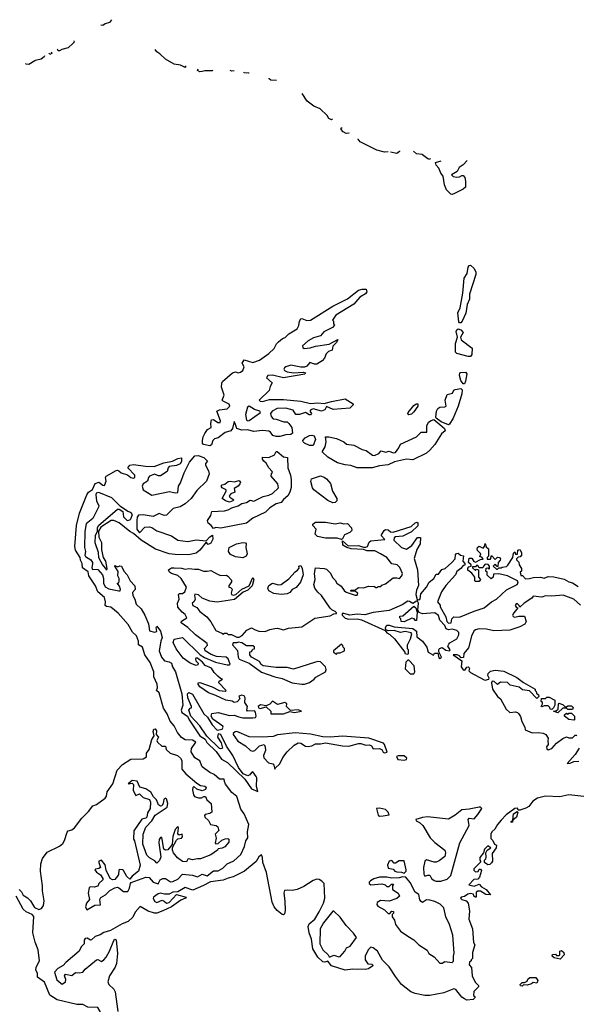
# Model space of a CAD drawing. Extents: x 2219101 to 2444320, y 201258 to 358766.
# Tile 218 of 256: x 2320590 to 2325115, y 347843 to 355847. Entities that reach past the tile are written whole.
import ezdxf

# ---------------------------------------------------------------- set-up
doc = ezdxf.new("R2010")
doc.units = 0

msp = doc.modelspace()

# ---------------------------------------------------------------- linework, layer by layer
at = {"layer": '0CON10XD'}
for points in [[(2321336.4, 355847), (2321321.2, 355825), (2321285, 355814.6), (2321265, 355798.9), (2321249.3, 355803.3)], [(2321029.6, 355674.4), (2321032.2, 355665), (2321026.2, 355655), (2320985, 355617.3), (2320934, 355606), (2320915, 355594.6), (2320903.8, 355595), (2320898.8, 355605), (2320901.1, 355609.7)], [(2320792.8, 355554.3), (2320790, 355545), (2320765.7, 355525), (2320719.5, 355515.5), (2320715.6, 355514), (2320712.2, 355512.8), (2320665, 355483.5), (2320643.3, 355485), (2320637.4, 355490.5)], [(2320846.3, 355582), (2320853.3, 355575), (2320835, 355564.5), (2320829.6, 355573.6)], [(2321935.1, 355472.4), (2321940, 355465), (2321935, 355457.5), (2321896.7, 355476.7), (2321845.8, 355485), (2321776.7, 355525), (2321730, 355570), (2321705, 355584.4), (2321692.8, 355605.7)], [(2322161.5, 355437.7), (2322155, 355431.8), (2322095, 355430.8), (2322075, 355424.7), (2322055, 355422.4), (2322034.6, 355435), (2322040.4, 355448.6)], [(2322334.9, 355430.2), (2322315, 355427.9), (2322301.3, 355432.6)], [(2322454.9, 355411.8), (2322451.4, 355412.6), (2322416, 355415), (2322412.4, 355419.2)], [(2322676.9, 355352.4), (2322631.2, 355355), (2322617.5, 355365), (2322617.8, 355371.6)], [(2323133.1, 355038), (2323125, 355031.9), (2323103.3, 355045), (2323088.7, 355068.7), (2323032.8, 355122.7), (2322981.4, 355145), (2322928.1, 355185), (2322886.4, 355246.6)], [(2323265.3, 354927), (2323265, 354923.8), (2323245, 354923.1), (2323220, 354935), (2323204.6, 354955), (2323202.3, 354967.7), (2323213, 354967.5)], [(2323585.5, 354772.3), (2323555, 354770.8), (2323492.9, 354785), (2323357.8, 354855), (2323342.5, 354875), (2323342.7, 354877.1)], [(2323678.8, 354782.2), (2323677.5, 354775), (2323655, 354760), (2323605.8, 354770.5)], [(2323927.5, 354718.2), (2323925, 354711.4), (2323908, 354715), (2323864.8, 354749.6), (2323863.6, 354750.2), (2323861.4, 354750.4), (2323815, 354755.6), (2323792.5, 354778.6)], [(2324227.3, 354702.5), (2324195, 354667.3), (2324163.9, 354646.1), (2324145.8, 354614.2), (2324100, 354585), (2324115, 354572.5), (2324145, 354566.2), (2324165, 354568.8), (2324185, 354581.2), (2324195, 354579.2), (2324207.8, 354565), (2324214.6, 354534.6), (2324214.4, 354485), (2324195, 354468.9), (2324125, 354433.5), (2324105, 354425.6), (2324095, 354428.1), (2324061.1, 354465), (2324042.8, 354505), (2324032.2, 354575), (2324015, 354598.1), (2323998.8, 354638.8), (2323976.9, 354665), (2323971.2, 354685), (2324017.8, 354700.7)], [(2324165, 353382.5), (2324160.8, 353390.8), (2324153.2, 353465), (2324171.5, 353505), (2324193.6, 353625), (2324204, 353745), (2324227.4, 353782.6), (2324235, 353836.2), (2324245, 353850), (2324255, 353851.2), (2324285, 353823.3), (2324297.5, 353795), (2324299.2, 353775), (2324246, 353615), (2324247.5, 353575), (2324227.3, 353532.7), (2324218.3, 353461.7), (2324188, 353395), (2324175, 353383.3), (2324165, 353382.5)], [(2322135, 352384), (2322085, 352393.3), (2322077.5, 352405), (2322077.1, 352425), (2322082, 352455), (2322095, 352483.1), (2322116.7, 352515), (2322147, 352533), (2322144.3, 352565), (2322150, 352595), (2322165, 352597.5), (2322202.3, 352572.3), (2322218.8, 352571.2), (2322223.3, 352586.7), (2322192.9, 352665), (2322214.7, 352675.3), (2322277.3, 352682.7), (2322298, 352705), (2322292.5, 352722.5), (2322243.3, 352745), (2322236, 352755), (2322251.2, 352795), (2322230.9, 352860.9), (2322233.4, 352893.4), (2322240, 352905), (2322320, 352975), (2322345, 352983.8), (2322365, 352977.5), (2322385, 352981.2), (2322403.3, 352995), (2322416.2, 353025), (2322397.5, 353055), (2322415, 353082.5), (2322485, 353060), (2322539.5, 353080.5), (2322616.2, 353133.8), (2322658, 353175), (2322677.7, 353212.3), (2322693, 353227), (2322727.5, 353255), (2322747.3, 353262.7), (2322777.7, 353292.3), (2322845.4, 353334.6), (2322859.6, 353360.4), (2322865.6, 353395), (2322875, 353414.2), (2322885, 353416.9), (2322925, 353400.6), (2322955, 353405.6), (2323135, 353519.4), (2323255, 353577.5), (2323345, 353648.6), (2323375, 353657.1), (2323406.2, 353656.2), (2323413.3, 353635), (2323401.7, 353618.3), (2323355, 353590), (2323307.5, 353535), (2323160, 353445), (2323132.5, 353405), (2323140, 353395), (2323140, 353375), (2323150, 353365), (2323132.5, 353345), (2323061.7, 353308.3), (2323035, 353277.5), (2322979.7, 353260.3), (2322934.3, 353235.7), (2322890, 353195), (2322891.2, 353181.2), (2322903.9, 353173.9), (2322950.3, 353179.7), (2322995, 353192.9), (2323105, 353210), (2323177, 353247), (2323165, 353223.3), (2323136.4, 353193.6), (2323129.3, 353160.7), (2323101.7, 353148.3), (2323080.5, 353129.5), (2323067.5, 353095), (2323050, 353075), (2323005, 353047.5), (2322987.3, 353047.3), (2322949.3, 353060.7), (2322925, 353031.2), (2322905, 353022), (2322875, 353022), (2322795, 353039.2), (2322755, 353026), (2322744.1, 353015.9), (2322737.5, 353005), (2322742.5, 352995), (2322764.2, 352984.2), (2322815, 352976), (2322895, 352982.5), (2322912.5, 352975), (2322907.5, 352965), (2322735, 352934.2), (2322645, 352956.2), (2322606.4, 352953.6), (2322596.7, 352935), (2322642.5, 352895), (2322626, 352865), (2322618.1, 352831.9), (2322536, 352755), (2322545.6, 352745.6), (2322563.8, 352743.8), (2322621.2, 352758.8), (2322735, 352758.5), (2322875, 352746.7), (2322955, 352726.9), (2323015, 352731.7), (2323065, 352726.9), (2323125, 352743.8), (2323235.8, 352765.8), (2323301.2, 352725), (2323301.2, 352715), (2323275, 352689.2), (2323137.7, 352677.7), (2323085, 352702.5), (2323070.8, 352675), (2323045, 352663.8), (2322975, 352684.2), (2322956.2, 352675), (2322950, 352665), (2322962.5, 352645), (2322955, 352633.8), (2322942.5, 352635), (2322915, 352652.5), (2322865, 352638), (2322835, 352638), (2322812.5, 352672.5), (2322755, 352688.2), (2322683.6, 352686.4), (2322644, 352665), (2322630, 352645), (2322635, 352622.5), (2322651.7, 352601.7), (2322675, 352600), (2322737, 352577), (2322765, 352577.5), (2322777.5, 352565), (2322801.7, 352531.7), (2322807.5, 352485), (2322795.6, 352474.4), (2322755, 352473.1), (2322705, 352458.1), (2322675, 352457.3), (2322647.8, 352467.8), (2322630, 352495), (2322615, 352501.1), (2322565, 352506.9), (2322495, 352500.6), (2322443.4, 352513.4), (2322395, 352509.4), (2322355.8, 352525), (2322343, 352563), (2322335, 352580), (2322320.5, 352525), (2322307.3, 352505), (2322259.8, 352490.2), (2322205, 352448.1), (2322175, 352440), (2322161.2, 352425), (2322148.3, 352391.7), (2322135, 352384)], [(2324235, 353108), (2324145, 353132.9), (2324131.9, 353145), (2324133.3, 353215), (2324150.6, 353265), (2324137.8, 353312.2), (2324143.6, 353326.4), (2324155, 353334), (2324176.8, 353326.8), (2324194, 353305), (2324173.8, 353265), (2324178, 353245), (2324267.7, 353177.7), (2324265.3, 353125), (2324255, 353110), (2324235, 353108)], [(2324205, 352886.2), (2324195, 352886.7), (2324176, 352915), (2324166.7, 352955), (2324167.5, 352975), (2324175, 352980), (2324215, 352981.2), (2324225, 352966.7), (2324215, 352907.5), (2324205, 352886.2)], [(2324075, 352554.5), (2324017.3, 352577.3), (2323977, 352607), (2323972.5, 352615), (2323979.4, 352665), (2323988.9, 352685), (2324005, 352697.8), (2324045, 352698.8), (2324057.5, 352705), (2324050, 352755), (2324065, 352800), (2324108.3, 352811.7), (2324120, 352835), (2324130, 352840), (2324175, 352850), (2324186.7, 352836.7), (2324185.3, 352805), (2324153.4, 352705), (2324115, 352607.1), (2324085, 352559.5), (2324075, 352554.5)], [(2322445, 352586.7), (2322455, 352590), (2322546.7, 352655), (2322542.5, 352665), (2322499.3, 352679.3), (2322455, 352705.6), (2322443.1, 352696.9), (2322426.9, 352636.9), (2322435, 352592.5), (2322445, 352586.7)], [(2323755, 352634.4), (2323744.2, 352645), (2323747.5, 352655), (2323795, 352710), (2323814.6, 352725.4), (2323825.5, 352725.5), (2323826.2, 352705), (2323795, 352660), (2323775, 352641.1), (2323755, 352634.4)], [(2323335, 352204.2), (2323281.6, 352221.6), (2323235, 352227.7), (2323175, 352245.5), (2323095, 352291.6), (2323050.5, 352335), (2323074.4, 352375), (2323081.4, 352415), (2323075, 352456.2), (2323103.4, 352456.6), (2323165, 352441.5), (2323224, 352415), (2323247.1, 352397.1), (2323307.3, 352387.3), (2323373, 352353), (2323405.9, 352345.9), (2323457.3, 352307.3), (2323475, 352304), (2323508.8, 352321.2), (2323527.5, 352342.5), (2323565, 352330), (2323595, 352338.8), (2323625, 352326.2), (2323645, 352328.8), (2323672.7, 352367.3), (2323685, 352396.7), (2323815, 352456.7), (2323855, 352493.3), (2323900, 352495), (2323900, 352545), (2323914.3, 352575), (2323935, 352590), (2323957.5, 352597.5), (2324005, 352556.7), (2324043.3, 352525), (2324050, 352505), (2324018.8, 352481.2), (2323965, 352394.5), (2323925, 352347.3), (2323896.3, 352323.7), (2323785, 352270), (2323735, 352273.9), (2323637, 352253), (2323585, 352227.5), (2323515, 352220.7), (2323455, 352204.7), (2323335, 352204.2)], [(2322975, 352384.5), (2322946, 352385), (2322905, 352404.1), (2322894.6, 352415), (2322892.7, 352427.3), (2322912.1, 352447.9), (2322945, 352466), (2322965, 352468.8), (2322983.6, 352463.6), (2322994, 352435), (2322975, 352384.5)], [(2320585, 348776.8), (2320605, 348756.5), (2320618.7, 348728.7), (2320655, 348707.3), (2320678.7, 348685), (2320710.5, 348630.5), (2320745, 348613.4), (2320767.9, 348622.1), (2320783.5, 348646.5), (2320790.4, 348685), (2320776.4, 348765), (2320776.5, 348806.5), (2320760.6, 348925), (2320761.2, 348985), (2320775, 349027.1), (2320815, 349079), (2320915, 349128.9), (2320940.3, 349149.7), (2320954.4, 349175), (2320975, 349243.1), (2320985, 349252.2), (2321015, 349260), (2321035, 349277.1), (2321094.8, 349355.2), (2321151, 349409), (2321183.6, 349456.4), (2321215, 349467.1), (2321285, 349518.6), (2321295.2, 349535), (2321301.1, 349568.9), (2321346.3, 349636.3), (2321382.9, 349745), (2321425, 349792.2), (2321493.7, 349836.3), (2321595, 349839.3), (2321620, 349855), (2321620.8, 349885), (2321643.8, 349915), (2321665, 349996.7), (2321683.3, 350025), (2321675, 350060), (2321681.2, 350078.8), (2321691.7, 350081.7), (2321702.5, 350065), (2321700, 350035), (2321717.5, 350015), (2321703.9, 349986.1), (2321710, 349975), (2321745, 349940), (2321775, 349940), (2321780, 349915), (2321814, 349884), (2321874, 349865), (2321897.1, 349845), (2321909.4, 349825), (2321907.5, 349755), (2321940, 349715), (2322029.3, 349639.3), (2322061.2, 349621.2), (2322095, 349616.2), (2322105, 349607.5), (2322101.7, 349588.3), (2322075, 349577.5), (2322031.7, 349591.7), (2322005, 349613.3), (2321996.7, 349605), (2321996.4, 349586.4), (2322003.3, 349545), (2322012.7, 349532.7), (2322045, 349520.8), (2322068.8, 349521.2), (2322088.3, 349531.7), (2322101.7, 349531.7), (2322112.5, 349505), (2322146.7, 349475), (2322152.5, 349405), (2322135.8, 349394.2), (2322097.5, 349385), (2322092.5, 349377.5), (2322096.2, 349365), (2322125, 349337.5), (2322142.5, 349305), (2322187.5, 349295), (2322200, 349285), (2322207.5, 349265), (2322210, 349255), (2322180, 349225), (2322187, 349193), (2322180, 349155), (2322185, 349147.5), (2322205, 349151.2), (2322233.9, 349176.1), (2322261.2, 349188.8), (2322281.2, 349191.2), (2322290, 349185), (2322289.7, 349160.3), (2322256.7, 349123.3), (2322235, 349112), (2322205, 349106.7), (2322197.5, 349095), (2322145, 349057.5), (2322060, 349025), (2322035, 349026.7), (2321995, 349016.7), (2321965, 349026.7), (2321957, 349023), (2321945, 349001.2), (2321913.6, 349003.6), (2321873.5, 349033.5), (2321841.2, 349075), (2321833, 349097), (2321833, 349117), (2321863.9, 349176.1), (2321875, 349187.5), (2321905, 349192.5), (2321912.5, 349205), (2321910, 349225), (2321885, 349217.5), (2321875, 349230), (2321880, 349275), (2321875, 349287.5), (2321853.8, 349265), (2321834.2, 349205.8), (2321828.8, 349141.2), (2321795, 349097.5), (2321775, 349096.7), (2321762.5, 349105), (2321745, 349197.5), (2321735, 349197.5), (2321725, 349182.5), (2321720.6, 349155), (2321738.3, 349041.7), (2321727.8, 349012.2), (2321705, 348990), (2321689.3, 349009.3), (2321644.5, 349034.5), (2321624.6, 349054.6), (2321591.2, 349145), (2321594.3, 349225), (2321615.9, 349284.1), (2321664.3, 349335), (2321690.5, 349379.5), (2321788.1, 349445), (2321794.1, 349474.1), (2321785, 349512.5), (2321771.7, 349518.3), (2321762.5, 349507.5), (2321756.2, 349475), (2321745, 349456.7), (2321735, 349454), (2321720, 349465), (2321702.9, 349505), (2321678.7, 349528.7), (2321656.5, 349566.5), (2321615, 349594.4), (2321568.1, 349608.1), (2321545.4, 349655.4), (2321505, 349662.5), (2321472.5, 349635), (2321505, 349640), (2321515, 349630), (2321511.7, 349581.7), (2321535, 349540), (2321565, 349552.5), (2321595, 349523.3), (2321645, 349506.7), (2321654, 349485), (2321650, 349435), (2321630.5, 349399.5), (2321623.3, 349365), (2321615, 349356.7), (2321583, 349347), (2321518, 349252), (2321516.4, 349186.4), (2321525, 349172.5), (2321569.5, 348975), (2321555, 348925.8), (2321504.6, 348885.4), (2321485, 348858.8), (2321461.1, 348881.1), (2321435, 348929.2), (2321425, 348937.1), (2321402.2, 348937.8), (2321395.9, 348934.1), (2321392.7, 348897.3), (2321385.8, 348885), (2321365, 348858.1), (2321345, 348854.4), (2321326.8, 348866.8), (2321292.5, 348932.5), (2321285, 348976.2), (2321255, 349013.3), (2321235, 349007.5), (2321233.3, 348995), (2321247.5, 348955), (2321233.9, 348946.1), (2321207.5, 348942.5), (2321202.5, 348935), (2321215, 348916.7), (2321247.5, 348895), (2321267.5, 348865), (2321267.5, 348855), (2321233.3, 348825), (2321226.1, 348803.9), (2321195, 348793.8), (2321163.6, 348796.4), (2321155, 348790), (2321145.8, 348745), (2321158.8, 348695), (2321134.3, 348665.7), (2321126.2, 348635), (2321135, 348610), (2321201.3, 348648.7), (2321247.6, 348652.4), (2321241.6, 348695), (2321249.6, 348710.4), (2321288.2, 348731.8), (2321322.7, 348767.3), (2321365, 348790.4), (2321385, 348794.6), (2321395, 348790.4), (2321435, 348758.8), (2321469.2, 348760.8), (2321482.5, 348787.5), (2321490, 348825), (2321497.7, 348832.3), (2321615, 348875.3), (2321642.4, 348872.4), (2321675, 348836.2), (2321715, 348822.5), (2321732.5, 348855), (2321755, 348865.8), (2321775, 348865.6), (2321815, 348839.2), (2321835, 348840), (2321875, 348861.2), (2321915, 348901.9), (2321995, 348893.3), (2322035, 348878.8), (2322075, 348900), (2322115, 348886.7), (2322165, 348926.7), (2322205, 348928.8), (2322240.7, 348949.3), (2322275.9, 348984.1), (2322330.5, 349009.5), (2322388.5, 349061.5), (2322417.1, 349125), (2322429.1, 349170.9), (2322445, 349196.7), (2322441.4, 349245), (2322453.8, 349305), (2322415, 349391.4), (2322389.2, 349429.2), (2322355, 349531.4), (2322315, 349565.5), (2322262.5, 349632.5), (2322255.3, 349655), (2322251.7, 349671.7), (2322215, 349672.7), (2322171.5, 349711.5), (2322135, 349726.9), (2322074.1, 349774.1), (2322055, 349822), (2322015, 349846.9), (2321985.3, 349895), (2321988.3, 349921.7), (2322022.5, 349975), (2321995, 349988.8), (2321935, 349991.5), (2321905, 350011.2), (2321872.4, 350052.4), (2321846.8, 350106.8), (2321813.3, 350143.3), (2321788.2, 350205), (2321760.2, 350250.2), (2321723.7, 350373.7), (2321702, 350395), (2321710, 350415), (2321707.9, 350445), (2321681.5, 350505), (2321680.8, 350545), (2321651.3, 350621.3), (2321608.1, 350685), (2321589.6, 350745), (2321557.1, 350765), (2321557.5, 350795), (2321538.7, 350838.7), (2321507, 350867), (2321470.9, 350929.1), (2321392.2, 351022.2), (2321330.9, 351070.9), (2321295, 351077.3), (2321286.5, 351085), (2321287.6, 351115), (2321278.6, 351148.6), (2321224.8, 351195), (2321206, 351246), (2321153, 351325), (2321148.3, 351358.3), (2321101.9, 351391.9), (2321097.9, 351425), (2321083.7, 351453.7), (2321081.2, 351475), (2321045, 351534.4), (2321038, 351565), (2321052.7, 351735), (2321076.6, 351835), (2321135.9, 351985), (2321150, 352005), (2321181.7, 352028.3), (2321205, 352075.7), (2321235, 352088.2), (2321265, 352062), (2321280.7, 352059.3), (2321294, 352095), (2321288.8, 352125), (2321293.8, 352135), (2321375, 352182.9), (2321385, 352186), (2321395, 352180), (2321415, 352164.4), (2321466.1, 352146.1), (2321492.5, 352125), (2321515, 352121.2), (2321526.2, 352125), (2321525.6, 352145), (2321470, 352205), (2321485, 352225.6), (2321515, 352231.6), (2321613.3, 352216.7), (2321684.2, 352215.8), (2321762.5, 352245), (2321832.9, 352257.1), (2321875, 352278.5), (2321905.8, 352285.8), (2321905.6, 352254.4), (2321894.3, 352235.7), (2321865, 352222.5), (2321806.4, 352213.6), (2321797.5, 352205), (2321788.8, 352175), (2321735, 352138), (2321717.7, 352137.7), (2321685, 352151.4), (2321646.7, 352135), (2321638, 352125), (2321630, 352095), (2321595, 352074), (2321587.1, 352055), (2321594, 352025), (2321665, 351982.5), (2321807.7, 352012.3), (2321855, 352001.2), (2321875, 352003.3), (2321881.8, 352055), (2321898, 352082), (2321927.2, 352162.8), (2321969.4, 352250.6), (2322015, 352301.4), (2322042.5, 352305), (2322087, 352287), (2322117, 352257), (2322101.7, 352238.3), (2322100, 352225), (2322125, 352180), (2322130, 352155), (2322109.2, 352095), (2322029.9, 352020.1), (2321985, 351955.5), (2321935, 351910), (2321895, 351888), (2321837.5, 351872.5), (2321785, 351820.4), (2321765, 351815.3), (2321725, 351832.5), (2321675, 351807.1), (2321593, 351823), (2321555, 351818.2), (2321546.2, 351803.8), (2321541.4, 351775), (2321542.5, 351705), (2321565, 351676.7), (2321607.5, 351722.5), (2321645, 351724.5), (2321665, 351718.2), (2321705, 351691.9), (2321825, 351650), (2321876.7, 351615), (2321956.2, 351603.8), (2322025, 351618.1), (2322105, 351610), (2322135, 351644), (2322156.4, 351656.4), (2322160, 351625), (2322145, 351591.9), (2322121.4, 351581.4), (2322105, 351600), (2322055.7, 351535), (2322025, 351510), (2321965, 351496.3), (2321855, 351498.4), (2321805, 351505.8), (2321693.4, 351543.4), (2321577.1, 351615), (2321515, 351671.1), (2321485, 351685.8), (2321398.1, 351758.1), (2321355, 351776.7), (2321335, 351775.8), (2321249.6, 351720.4), (2321230.7, 351689.3), (2321235, 351640), (2321255.9, 351595.9), (2321256.4, 351536.4), (2321268.8, 351475), (2321288.8, 351445), (2321300, 351385), (2321295, 351372.5), (2321288.8, 351388.8), (2321263, 351417), (2321233.5, 351473.5), (2321230, 351515), (2321202.9, 351595), (2321207.1, 351655), (2321221.7, 351688.3), (2321222.9, 351715), (2321231.5, 351735), (2321385, 351867.8), (2321397.9, 351867.9), (2321428.1, 351848.1), (2321434.2, 351805), (2321465, 351777.1), (2321485, 351781.4), (2321495, 351790.6), (2321507.1, 351825), (2321495, 351841.5), (2321469.1, 351849.1), (2321409.1, 351889.1), (2321339.7, 351959.7), (2321235, 352004.3), (2321211.9, 351998.1), (2321208, 351985), (2321215.8, 351935), (2321232.9, 351895), (2321230.6, 351885), (2321185, 351792.5), (2321131.9, 351748.1), (2321120.8, 351685), (2321117.1, 351555), (2321124.2, 351525), (2321120, 351495), (2321124.2, 351484.2), (2321168.8, 351455), (2321183.3, 351435), (2321183.3, 351423.3)], [(2322165, 351711.2), (2322146.4, 351736.4), (2322122.9, 351755), (2322116.7, 351775), (2322144.3, 351815.7), (2322152, 351848), (2322255, 351854.5), (2322285, 351861.8), (2322315, 351879.5), (2322365, 351894), (2322395, 351912.9), (2322435, 351922.9), (2322465, 351940), (2322495, 351933.1), (2322570.2, 351969.8), (2322615, 351980.4), (2322645, 351994.6), (2322695, 352042.5), (2322688, 352075), (2322634.3, 352135), (2322636.1, 352153.9), (2322646.7, 352165), (2322643.3, 352175), (2322614.6, 352204.6), (2322593, 352243), (2322575, 352257.5), (2322563.8, 352275), (2322565, 352290), (2322615, 352288), (2322660.5, 352309.5), (2322673.9, 352336.1), (2322682.3, 352337.7), (2322735, 352293.8), (2322767.3, 352287.3), (2322769.4, 352205), (2322791.8, 352145), (2322798.1, 352105), (2322796.7, 352045), (2322785, 352006), (2322770.9, 351975), (2322735, 351947.3), (2322716.6, 351923.4), (2322675, 351911.7), (2322622.6, 351877.4), (2322587.5, 351842.5), (2322485, 351794.2), (2322434.8, 351755.2), (2322225, 351714.1), (2322185, 351718.9), (2322165, 351711.2)], [(2323135, 351920.6), (2323095, 351938.9), (2322980.6, 352025), (2322970.3, 352040.3), (2322955.9, 352094.1), (2322961.2, 352115), (2323035, 352138.8), (2323065, 352129.2), (2323084.4, 352114.4), (2323117, 352077), (2323134, 352015), (2323169.5, 351955), (2323168.6, 351935), (2323155, 351923.1), (2323135, 351920.6)], [(2322295, 351924.4), (2322264.4, 351934.4), (2322237.5, 351955), (2322270, 352015), (2322267.5, 352025), (2322235, 352041.2), (2322228, 352055), (2322235, 352066.2), (2322258.1, 352071.9), (2322285, 352093.8), (2322303.9, 352096.1), (2322335, 352089.2), (2322375, 352101.2), (2322386, 352085), (2322380, 352075), (2322365, 352054), (2322333.8, 352036.2), (2322340, 352005), (2322306.4, 351993.6), (2322292.5, 351975), (2322297.5, 351965), (2322330, 351945), (2322322.5, 351935), (2322295, 351924.4)], [(2321183.3, 351423.3), (2321176.7, 351395), (2321180.7, 351380.7), (2321226.9, 351376.9), (2321263.6, 351335), (2321272.7, 351305), (2321272.5, 351265), (2321285, 351236.7), (2321315, 351220), (2321395, 351203.1), (2321406.7, 351205), (2321410.8, 351215), (2321401.7, 351241.7), (2321382.5, 351265), (2321395, 351270), (2321400, 351285), (2321398.8, 351305), (2321387.5, 351325), (2321391.7, 351361.7), (2321362.5, 351405), (2321365, 351410), (2321385, 351400), (2321405, 351407.5), (2321417.5, 351405), (2321436.7, 351365), (2321463.8, 351335), (2321488, 351285), (2321525.6, 351245), (2321529.2, 351215), (2321508.3, 351191.7), (2321510.8, 351165), (2321527.5, 351137.5), (2321536, 351095), (2321578.1, 351058.1), (2321606.4, 351006.4), (2321636.7, 350935), (2321645, 350877.5), (2321685, 350866.7), (2321705, 350872.5), (2321700, 350905), (2321705, 350917.5), (2321735, 350876.7), (2321748.8, 350825), (2321736.7, 350795), (2321723.8, 350715), (2321743.3, 350665), (2321767.5, 350635), (2321805, 350626.7), (2321823.3, 350615), (2321832.5, 350585), (2321855.9, 350545.9), (2321907.9, 350367.9), (2321917.1, 350275), (2321904, 350234), (2321908.8, 350215), (2321955.6, 350185.6), (2321967.8, 350155), (2322055.8, 350025.8), (2322098.1, 349998.1), (2322110.6, 349970.6), (2322188, 349898), (2322230.5, 349835), (2322278.9, 349808.9), (2322421.8, 349671.8), (2322474.2, 349595), (2322526.4, 349573.6), (2322514.1, 349614.1), (2322517.5, 349685), (2322513.3, 349695), (2322485, 349732.5), (2322475, 349727.5), (2322462.5, 349707.5), (2322445, 349700), (2322406.4, 349716.4), (2322367.8, 349767.8), (2322322.2, 349865), (2322271.5, 349941.5), (2322225, 350036.7), (2322205, 350042.5), (2322198.8, 350015), (2322227, 349967), (2322240, 349925), (2322225, 349918.8), (2322213.3, 349923.3), (2322112.6, 350022.6), (2322055.3, 350105.3), (2321982.5, 350185), (2321964.3, 350235), (2321975, 350250), (2321987, 350253), (2321986.7, 350263.3), (2321956.4, 350333.6), (2321954.1, 350365.9), (2321965, 350378.8), (2321995, 350363.8), (2322086, 350205), (2322115.7, 350175.7), (2322155, 350116), (2322195, 350070), (2322235, 350080), (2322243.8, 350095), (2322241.2, 350105), (2322160.7, 350160.7), (2322147.5, 350185), (2322152.3, 350207.7), (2322205, 350214), (2322295, 350190.8), (2322335, 350193.8), (2322370.7, 350179.3), (2322405, 350172.5), (2322485, 350170.6), (2322507.5, 350175), (2322512.5, 350185), (2322507, 350217), (2322498.3, 350228.3), (2322442.5, 350225), (2322437.5, 350235), (2322443.3, 350265), (2322420, 350295), (2322422.5, 350335), (2322415, 350350), (2322395, 350356.7), (2322371.7, 350348.3), (2322380, 350325), (2322358.3, 350301.7), (2322335, 350297.5), (2322318, 350308), (2322265, 350315.8), (2322185, 350354.2), (2322125, 350374.2), (2322055, 350424), (2322040, 350445), (2322040, 350455), (2322055, 350460), (2322153.9, 350423.9), (2322213, 350393), (2322261.7, 350388.3), (2322267.5, 350395), (2322210, 350455), (2322211.7, 350468.3), (2322240, 350485), (2322221.7, 350491.7), (2322200.7, 350510.7), (2322170.7, 350540.7), (2322150, 350575), (2322097, 350597), (2322077.5, 350625), (2322036.1, 350656.1), (2322023, 350657), (2322018.3, 350651.7), (2322022.5, 350635), (2322040, 350615), (2322038.3, 350601.7), (2322025, 350597.5), (2321975, 350616.2), (2321917.9, 350657.9), (2321861.4, 350731.4), (2321838, 350785), (2321845, 350810), (2321913.6, 350823.6), (2322056.7, 350685), (2322091.4, 350661.4), (2322183, 350623), (2322276.4, 350603.6), (2322295, 350602.5), (2322301.7, 350608.3), (2322285, 350650), (2322270, 350665), (2322190.3, 350670.3), (2322146.1, 350686.1), (2322097.5, 350715), (2322092.5, 350735), (2322118.3, 350761.7), (2322115, 350776.7), (2322020, 350845), (2321956.7, 350905), (2321903.3, 350945), (2321905, 350956.7), (2321950, 350985), (2321935, 351012.5), (2321910.5, 351030.5), (2321875, 351070), (2321872.5, 351105), (2321886.7, 351135), (2321880, 351175), (2321888.3, 351181.7), (2321915, 351183.3), (2321933.9, 351196.1), (2321947.5, 351235), (2321904, 351305), (2321875, 351330), (2321825, 351344.2), (2321808.8, 351355), (2321801.2, 351375), (2321825, 351392), (2321845, 351392), (2321905, 351388.8), (2321935, 351378.8), (2321965, 351386.2), (2322015, 351378.8), (2322045, 351381.2), (2322085, 351363.8), (2322115, 351363.3), (2322145, 351370), (2322205, 351336.7), (2322225, 351330), (2322271.7, 351331.7), (2322283, 351323), (2322311.7, 351291.7), (2322311.7, 351278.3), (2322290, 351245), (2322290, 351235), (2322305, 351230), (2322317, 351217), (2322310, 351185), (2322312.5, 351175), (2322325, 351167.5), (2322346.7, 351173.3), (2322395, 351216.7), (2322456.7, 351243.3), (2322485, 351312.5), (2322493.3, 351295), (2322478.8, 351245), (2322445, 351210), (2322405.7, 351194.3), (2322335.6, 351134.4), (2322195, 351113.1), (2322135, 351119.2), (2322075, 351144.2), (2322045, 351172), (2322015, 351176.7), (2322011.2, 351165), (2322016.1, 351133.9), (2322006.4, 351113.6), (2321993.3, 351105), (2321997.5, 351085), (2322029.3, 351069.3), (2322055, 351036.7), (2322111.7, 350991.7), (2322145, 350952.5), (2322185, 350882.5), (2322238.3, 350858.3), (2322245, 350850), (2322255, 350860), (2322275, 350860), (2322285, 350850), (2322311.7, 350848.3), (2322355, 350827.5), (2322375, 350827.5), (2322399.3, 350840.7), (2322437, 350883), (2322463, 350897), (2322475, 350902.5), (2322505, 350887.5), (2322535, 350876.7), (2322585, 350873.3), (2322625, 350890), (2322665, 350897.5), (2322685, 350900), (2322735, 350886.2), (2322775, 350900), (2322885, 350911.2), (2322988.3, 350981.7), (2323115, 351000.8), (2323145, 351016.7), (2323165, 351020), (2323166.7, 351025), (2323155, 351036.7), (2323128.8, 351048.8), (2323114.2, 351064.2), (2323043.8, 351165), (2323012.7, 351192.7), (2322990, 351225), (2322982.5, 351255), (2322992, 351295), (2322986.7, 351345), (2322995, 351390), (2323065, 351386.7), (2323085, 351380), (2323115, 351350), (2323135, 351310), (2323155, 351290), (2323167.5, 351265), (2323203, 351243), (2323227, 351207), (2323245, 351192.5), (2323318.3, 351168.3), (2323335, 351170), (2323340, 351185), (2323315, 351200), (2323285, 351200), (2323280, 351205), (2323285, 351210), (2323315, 351210), (2323345, 351230), (2323385, 351227.5), (2323425, 351242.5), (2323475, 351240), (2323485, 351230), (2323495, 351230), (2323505, 351240), (2323525, 351240), (2323535, 351250), (2323565, 351260), (2323625, 351310), (2323655, 351310), (2323677, 351303), (2323696.7, 351325), (2323703.3, 351345), (2323681.2, 351395), (2323657.5, 351415), (2323615, 351422.5), (2323574.2, 351474.2), (2323523.9, 351503.9), (2323478.3, 351528.3), (2323415, 351530), (2323385, 351538.8), (2323285, 351546.7), (2323250, 351555), (2323217.5, 351575), (2323215, 351610), (2323260.7, 351570.7), (2323345, 351573.8), (2323385, 351558.8), (2323405, 351558), (2323418.8, 351565), (2323431.7, 351598.3), (2323445, 351611.2), (2323558.3, 351621.7), (2323530, 351655), (2323552, 351695), (2323565, 351703.8), (2323585, 351701.2), (2323605, 351683.3), (2323625, 351680), (2323771.7, 351728.3), (2323805, 351757.5), (2323821.7, 351761.7), (2323827.5, 351755), (2323827, 351733), (2323775.8, 351684.2), (2323705, 351648.8), (2323645, 351643.8), (2323633.8, 351635), (2323631.2, 351615), (2323693.8, 351555), (2323735, 351542), (2323777.7, 351572.3), (2323825, 351637.5), (2323848.3, 351638.3), (2323846, 351585), (2323819.7, 351540.3), (2323795.9, 351465.9), (2323824.2, 351375.8), (2323831.7, 351248.3), (2323815, 351210), (2323810, 351175), (2323822.5, 351132.5), (2323835, 351130), (2323845, 351140), (2323851.7, 351178.3), (2323896.1, 351233.9), (2323920, 351275), (2323956.4, 351303.6), (2323975, 351340), (2323995, 351340), (2324021.7, 351378.3), (2324050, 351385), (2324102.5, 351435), (2324130, 351465), (2324133, 351497), (2324141.7, 351508.3), (2324155, 351510), (2324173, 351493), (2324198.3, 351488.3), (2324192.5, 351445), (2324210, 351425), (2324208.3, 351411.7), (2324195, 351410), (2324177.5, 351385), (2324145, 351362.5), (2324132.5, 351335), (2324053.9, 351246.1), (2324018.8, 351195), (2323987.5, 351115), (2324007, 351087), (2324007.5, 351075), (2324053.6, 350993.6), (2324062.5, 350955), (2324075, 350940), (2324097.5, 350945), (2324103, 350977), (2324118.3, 350991.7), (2324165, 350990), (2324285, 351040), (2324365, 351066), (2324425.7, 351114.3), (2324465, 351136), (2324548.8, 351211.2)], [(2323205, 351622.5), (2323171.2, 351631.2), (2323075, 351632.2), (2323010, 351645), (2322992.5, 351665), (2323000, 351705), (2322972.5, 351735), (2322972.5, 351745), (2322995, 351762.5), (2323015, 351763.3), (2323075, 351763.3), (2323155, 351749.2), (2323195, 351756), (2323225, 351750), (2323255, 351752.5), (2323288, 351715), (2323289.2, 351695), (2323275, 351678), (2323230.9, 351659.1), (2323213.3, 351626.7), (2323205, 351622.5)], [(2322405, 351473.5), (2322345, 351480.9), (2322305, 351498.6), (2322288, 351525), (2322293.8, 351555), (2322353.8, 351586.2), (2322405, 351596.9), (2322426.2, 351595), (2322432, 351585), (2322429.2, 351555), (2322440.8, 351505), (2322431.2, 351485), (2322405, 351473.5)], [(2324548.8, 351211.2), (2324633.3, 351255), (2324641.2, 351265), (2324636.1, 351286.1), (2324556.4, 351326.4), (2324485, 351342.5), (2324441.7, 351338.3), (2324440, 351315), (2324421.7, 351301.7), (2324391.7, 351331.7), (2324390, 351355), (2324380, 351365), (2324381.7, 351388.3), (2324395, 351390), (2324405, 351380), (2324410, 351385), (2324410, 351405), (2324398.3, 351418.3), (2324375, 351420), (2324360, 351405), (2324355, 351390), (2324325, 351390), (2324315, 351410), (2324305, 351410), (2324295, 351400), (2324271.7, 351398.3), (2324271.7, 351391.7), (2324295, 351370), (2324305, 351380), (2324320, 351375), (2324320, 351315), (2324337.5, 351295), (2324325, 351280), (2324295, 351280), (2324290, 351285), (2324290, 351315), (2324266.7, 351346.7), (2324233, 351373), (2324232.5, 351387.5), (2324241.7, 351398.3), (2324260, 351405), (2324260, 351415), (2324240, 351435), (2324245, 351470), (2324265, 351470), (2324281.7, 351441.7), (2324295, 351437.5), (2324335, 351460), (2324358.3, 351461.7), (2324348.3, 351478.3), (2324331.7, 351481.7), (2324340, 351505), (2324311.7, 351531.7), (2324310, 351545), (2324313, 351557), (2324325, 351567.5), (2324358.3, 351551.7), (2324370, 351565), (2324375, 351590), (2324381.7, 351561.7), (2324400, 351545), (2324400, 351485), (2324390, 351475), (2324391.7, 351461.7), (2324418.3, 351461.7), (2324425, 351490), (2324455, 351460), (2324475, 351477.5), (2324490, 351475), (2324497.5, 351465), (2324497, 351453), (2324480, 351435), (2324478.3, 351401.7), (2324471.7, 351401.7), (2324455, 351420), (2324440, 351405), (2324465, 351380), (2324475, 351380), (2324485, 351390), (2324505, 351390), (2324512.5, 351397.5), (2324547, 351403), (2324558.3, 351411.7), (2324600, 351475), (2324605, 351510), (2324615, 351520), (2324621.7, 351501.7), (2324638.3, 351501.7), (2324640, 351535), (2324655, 351540), (2324670, 351515), (2324670, 351495), (2324658.3, 351481.7), (2324641.7, 351478.3), (2324630, 351465), (2324630, 351455), (2324648.3, 351438.3), (2324650, 351415), (2324670, 351385), (2324670, 351365), (2324660, 351355), (2324665, 351330), (2324678.3, 351328.3), (2324702.5, 351302.5), (2324735, 351303.8), (2324766.4, 351313.6), (2324825, 351316.2), (2324855, 351307.5), (2324885, 351320), (2324933, 351317), (2325015, 351297.5), (2325055, 351276.2), (2325085, 351270), (2325130.3, 351240.3)], [(2322715, 351174.3), (2322655, 351182), (2322616.7, 351205), (2322606.2, 351225), (2322615, 351247.5), (2322645, 351266.2), (2322695, 351253.3), (2322715, 351256.7), (2322779.5, 351300.5), (2322830.7, 351359.3), (2322849.3, 351370.7), (2322861.7, 351388.3), (2322860, 351405), (2322875, 351410), (2322886.7, 351385), (2322894, 351335), (2322874, 351275), (2322837.6, 351232.4), (2322805.7, 351214.3), (2322785, 351190), (2322765, 351180), (2322715, 351174.3)], [(2325148.3, 351088.3), (2325095, 351137.5), (2325009.3, 351169.3), (2324915, 351160), (2324865, 351162.5), (2324835, 351152.5), (2324765, 351160), (2324752.5, 351145), (2324690, 351105), (2324655, 351070), (2324650, 351085), (2324635, 351100), (2324625, 351097.5), (2324617.5, 351085), (2324625, 351072.5), (2324640, 351065), (2324606.7, 351025), (2324597.5, 351005), (2324602.5, 350995), (2324615, 350991.2), (2324648.3, 350998.3), (2324695, 350997.5), (2324706.7, 350955), (2324696.8, 350933.2), (2324655, 350910.8), (2324575, 350884.3), (2324445, 350879.4), (2324385, 350893.1), (2324325, 350894.3), (2324295, 350888), (2324281.2, 350875), (2324264.2, 350835), (2324239.8, 350740.2), (2324202, 350695), (2324198.8, 350661.2), (2324179.3, 350659.3), (2324165.8, 350675.8), (2324147.5, 350685), (2324114.3, 350685), (2324184.1, 350634.1), (2324180, 350585), (2324195, 350560.8), (2324210, 350560), (2324225, 350582.5), (2324235.9, 350585.9), (2324246.2, 350575), (2324241.2, 350555), (2324255, 350539.2), (2324365, 350480.8), (2324375, 350478), (2324403, 350487), (2324406.2, 350495), (2324396.2, 350515), (2324397.5, 350532.5), (2324418.3, 350551.7), (2324455, 350560), (2324525, 350550), (2324630.7, 350500.7), (2324685, 350457.5), (2324780, 350405), (2324780, 350395), (2324790, 350385), (2324791.7, 350371.7), (2324808.3, 350358.3), (2324810, 350345), (2324795, 350330), (2324735, 350390), (2324678.3, 350398.3), (2324651.7, 350421.7), (2324578.3, 350438.3), (2324555, 350457.5), (2324498.3, 350461.7), (2324475, 350443.3), (2324447.5, 350467.5), (2324431.2, 350468.8), (2324426.2, 350455), (2324435, 350403.3), (2324473.8, 350345), (2324500, 350325), (2324545, 350242.5), (2324575, 350214), (2324619.5, 350219.5), (2324635.8, 350215.8), (2324645.9, 350205.9), (2324661.7, 350181.7), (2324673, 350143), (2324697.5, 350095), (2324700, 350075), (2324755, 350050), (2324805, 350053.3), (2324845, 350047.5), (2324866.4, 350036.4), (2324887.5, 350005), (2324882.5, 349985), (2324887.5, 349955), (2324872.5, 349935), (2324875, 349920), (2324885, 349912.5), (2324915, 349922.5), (2324954.1, 349965.9), (2325005, 350002.5), (2325035, 350017.5), (2325055, 350010), (2325085, 350010), (2325105, 350030), (2325115, 350030), (2325120, 350025)], [(2324005, 350653.3), (2324020, 350665), (2323997.5, 350707.5), (2323996.7, 350725), (2324003.3, 350735), (2324025, 350742), (2324055, 350722), (2324085, 350716.7), (2324089.2, 350725), (2324072, 350755), (2324078.6, 350771.4), (2324087.5, 350782.5), (2324145, 350813.8), (2324159.2, 350845), (2324160.8, 350865), (2324145, 350882), (2324105, 350891.2), (2324075, 350888), (2324056.7, 350895), (2324045, 350922.5), (2324006.2, 350965), (2323994.1, 351004.1), (2323965.9, 351025.9), (2323865, 351016.7), (2323837, 351027), (2323827, 351047), (2323832.5, 351105), (2323825, 351120), (2323815, 351120), (2323785, 351100), (2323758, 351118), (2323745, 351118.8), (2323699.7, 351090.3), (2323595, 351043.8), (2323462.9, 351027.1), (2323395, 351008), (2323335, 351014), (2323275, 351007.1), (2323225, 351020.8), (2323211.4, 351018.6), (2323210.8, 351005), (2323235, 350981.5), (2323265, 350972.5), (2323335, 350975.8), (2323368.9, 350968.9), (2323561.7, 350881.7), (2323575, 350862), (2323599.4, 350849.4), (2323636.7, 350815), (2323720, 350705), (2323720, 350695), (2323745, 350690), (2323750, 350695), (2323750, 350725), (2323742.5, 350732.5), (2323743.3, 350765), (2323766.4, 350813.6), (2323776.7, 350855), (2323773, 350863), (2323725, 350874), (2323685, 350864.2), (2323635, 350881.2), (2323585, 350878.8), (2323566.4, 350886.4), (2323563.8, 350905), (2323575, 350923.8), (2323595, 350924), (2323635, 350910), (2323785, 350898), (2323815.8, 350875.8), (2323819.3, 350829.3), (2323863.9, 350793.9), (2323900, 350745), (2323910, 350705), (2323955, 350680), (2323961.7, 350698.3), (2323988.3, 350698.3), (2323998.3, 350658.3), (2324005, 350653.3)], [(2323715, 350953.3), (2323690, 350955), (2323687.5, 350977.5), (2323680, 350985), (2323681.7, 350998.3), (2323705, 351000), (2323795, 351080), (2323810, 351065), (2323821.7, 351031.7), (2323816.1, 350963.9), (2323805, 350962.5), (2323796.1, 350976.1), (2323779.3, 350980.7), (2323715, 350953.3)], [(2322905, 350444.2), (2322945, 350458.8), (2322983.8, 350485), (2322998.1, 350501.9), (2323076.7, 350545), (2323082, 350565), (2323076.4, 350586.4), (2323035, 350626), (2323015, 350629.2), (2322995, 350624), (2322815, 350567.5), (2322765, 350582), (2322675, 350580), (2322570, 350595), (2322554.1, 350604.1), (2322540, 350630), (2322474.1, 350664.1), (2322462.5, 350685), (2322461.7, 350708.3), (2322475, 350710), (2322485, 350730), (2322498.3, 350731.7), (2322498.3, 350748.3), (2322485, 350757.5), (2322435, 350756.7), (2322395, 350782.5), (2322365, 350787.5), (2322355, 350780), (2322325, 350780), (2322320, 350765), (2322360, 350720), (2322366, 350665), (2322375, 350648.8), (2322455.6, 350615.6), (2322555, 350543.3), (2322663.3, 350505), (2322725, 350491.9), (2322805, 350457.1), (2322883.9, 350446.1), (2322905, 350444.2)], [(2323165, 350690), (2323175, 350700), (2323195, 350700), (2323230, 350715), (2323230, 350735), (2323220, 350745), (2323218.3, 350758.3), (2323205, 350770), (2323140, 350715), (2323140, 350705), (2323165, 350690)], [(2323795, 350530), (2323802.5, 350545), (2323797.5, 350595), (2323755, 350640), (2323745, 350640), (2323730, 350625), (2323725, 350570), (2323765, 350530), (2323795, 350530)], [(2322633, 350203), (2322735, 350204.2), (2322785, 350223.3), (2322824.2, 350214.2), (2322880, 350225), (2322855, 350237.5), (2322791.7, 350231.7), (2322760, 350265), (2322762.5, 350285), (2322746.4, 350296.4), (2322685, 350280), (2322645, 350307.5), (2322625, 350282.5), (2322595, 350270), (2322547, 350277), (2322530, 350265), (2322531.7, 350251.7), (2322545, 350247.5), (2322595, 350260), (2322632.5, 350225), (2322633, 350203)], [(2324915, 350240), (2324901.7, 350241.7), (2324900, 350255), (2324885, 350270), (2324855, 350270), (2324835, 350260), (2324830, 350265), (2324840, 350285), (2324840, 350295), (2324830, 350305), (2324831.7, 350328.3), (2324865, 350330), (2324875, 350340), (2324895, 350340), (2324940, 350315), (2324940, 350275), (2324928.3, 350251.7), (2324915, 350240)], [(2324965, 350212.5), (2324930, 350225), (2324955, 350230), (2324968.3, 350241.7), (2324970, 350285), (2324975, 350290), (2325007, 350277), (2325025, 350260), (2325035, 350260), (2325045, 350270), (2325075, 350270), (2325090, 350255), (2325085, 350240), (2325045, 350240), (2325035, 350250), (2325005, 350250), (2324965, 350212.5)], [(2325095, 350152.5), (2325055, 350157.5), (2325020, 350185), (2325020, 350195), (2325035, 350210), (2325045, 350200), (2325055, 350210), (2325075, 350210), (2325100, 350185), (2325100, 350155), (2325095, 350152.5)], [(2322665, 349753.3), (2322666.7, 349763.3), (2322705, 349798.8), (2322730.3, 349849.7), (2322765.8, 349894.2), (2322821.2, 349948.8), (2322855, 349968.8), (2322875, 349966.2), (2322915, 349940), (2322935, 349938), (2322965, 349944.2), (2322995, 349961.2), (2323035, 349960.8), (2323075, 349969.2), (2323215, 349943.1), (2323265, 349940.8), (2323345, 349963.8), (2323363.6, 349963.6), (2323405, 349950), (2323435, 349952.5), (2323450, 349945), (2323465, 349920), (2323511.7, 349921.7), (2323533, 349913), (2323545, 349892.5), (2323555, 349887.5), (2323578.3, 349891.7), (2323556, 349955), (2323546.7, 349965), (2323427.5, 350005), (2323215, 350022.1), (2323114.5, 350014.5), (2323055, 350017.3), (2322955, 350039.6), (2322829.5, 350050.5), (2322685, 350032.3), (2322650.2, 350019.8), (2322564.7, 350015.3), (2322455, 350016.7), (2322355, 350060), (2322341.7, 350058.3), (2322326.7, 350045), (2322326.7, 350035), (2322362.4, 349982.4), (2322425, 349944), (2322466.1, 349906.1), (2322485, 349901.2), (2322502.5, 349905), (2322540, 349945), (2322577.5, 349955), (2322585.9, 349935.9), (2322587.5, 349905), (2322572.5, 349865), (2322575, 349847.5), (2322613.3, 349805), (2322648.3, 349798.3), (2322657, 349787), (2322665, 349753.3)], [(2325137.5, 349925), (2325106.1, 349873.9), (2325040, 349800), (2325065, 349803.3), (2325093.6, 349816.4), (2325135, 349820)], [(2323715, 349827.5), (2323735, 349832.5), (2323736.7, 349845), (2323715, 349863.3), (2323667, 349863), (2323653, 349857), (2323665, 349833.3), (2323715, 349827.5)], [(2325175, 349531.4), (2325055.6, 349544.4), (2324980.6, 349530.6), (2324865, 349534.2), (2324800.5, 349519.5), (2324762.5, 349495), (2324729.3, 349450.7), (2324703.9, 349436.1), (2324655, 349420), (2324641.7, 349421.7), (2324637, 349437), (2324615, 349433.3), (2324545, 349382), (2324505, 349340), (2324474, 349305), (2324453.8, 349266.2), (2324428.8, 349245), (2324420, 349225), (2324419.3, 349189.3), (2324436.7, 349175), (2324450, 349145), (2324466.7, 349136.7), (2324462.5, 349115), (2324430.7, 349069.3), (2324433, 349007), (2324426.7, 348993.3), (2324411.7, 348978.3), (2324395, 348977.5), (2324370, 348995), (2324370, 349015), (2324380, 349025), (2324381.7, 349038.3), (2324380, 349075), (2324390, 349095), (2324420, 349115), (2324395, 349130), (2324370, 349105), (2324360, 349075), (2324330, 349035), (2324330, 349015), (2324338.3, 349001.7), (2324282.5, 348945), (2324283, 348933), (2324295, 348920), (2324318.3, 348921.7), (2324325, 348940), (2324335, 348940), (2324345, 348930), (2324327.5, 348875), (2324315, 348860), (2324281.7, 348858.3), (2324242.5, 348815), (2324285, 348803.3), (2324325, 348820), (2324345, 348797.5), (2324382.5, 348775), (2324417, 348733), (2324380, 348735), (2324335, 348762.5), (2324315, 348762.5), (2324300, 348755), (2324300, 348715), (2324295, 348712.5), (2324283, 348723), (2324278.3, 348738.3), (2324255, 348743.3), (2324232.3, 348737.7), (2324205, 348720), (2324180, 348715), (2324173.3, 348705), (2324185, 348693.8), (2324220, 348685), (2324236.7, 348665), (2324246.4, 348603.6), (2324242, 348535), (2324271.2, 348455), (2324280, 348345), (2324290, 348325), (2324270, 348265), (2324270, 348215), (2324260, 348205), (2324260, 348195), (2324247.5, 348185), (2324243.8, 348165), (2324261.7, 348141.7), (2324267.5, 348075), (2324293, 348023), (2324320, 347995), (2324320, 347985), (2324283, 347947), (2324280, 347915), (2324290, 347905), (2324290, 347895), (2324277, 347883), (2324225, 347877.5), (2324205, 347887.5), (2324185, 347901.2), (2324135, 347962), (2324118.8, 347968.8), (2324038.8, 347935), (2323925, 347915.5), (2323885, 347915.5), (2323805, 347931.5), (2323770.8, 347945), (2323695, 348004.3), (2323645, 348068), (2323595, 348146.2), (2323540.8, 348200.8), (2323500, 348275), (2323463, 348303), (2323445, 348307.5), (2323422.5, 348285), (2323400, 348235), (2323400, 348205), (2323420.7, 348170.7), (2323455, 348170), (2323460, 348155), (2323425, 348130.8), (2323400, 348125), (2323295, 348128), (2323235, 348121.4), (2323125, 348155.8), (2323095, 348192.5), (2323070, 348185), (2323055, 348187.5), (2323015, 348226.2), (2322974.3, 348295), (2322962.7, 348372.7), (2322944.3, 348425), (2322936.7, 348475), (2322943.8, 348496.2), (2322988.8, 348535), (2323026, 348595), (2323059.2, 348665), (2323070.8, 348705), (2323064.4, 348825), (2323047.1, 348845), (2323025, 348857.8), (2323005, 348859.1), (2322975, 348848), (2322899.4, 348800.6), (2322845, 348776.2), (2322805, 348768.2), (2322765, 348771.9), (2322742.5, 348767.5), (2322738.8, 348745), (2322747, 348683), (2322747.5, 348605), (2322741.7, 348578.3)], [(2323515, 349373.3), (2323545, 349373.8), (2323595, 349382.5), (2323586.7, 349405), (2323565, 349426.7), (2323515, 349438), (2323490, 349435), (2323505, 349380), (2323515, 349373.3)], [(2323975, 348842.5), (2324015, 348843.3), (2324065, 348858.8), (2324095, 348890), (2324168.6, 349155), (2324243.8, 349295), (2324236, 349345), (2324245, 349357.1), (2324285, 349350), (2324315.4, 349384.6), (2324346.7, 349435), (2324337.5, 349445), (2324325, 349445.5), (2324245, 349427.8), (2324185, 349424.2), (2324129.6, 349380.4), (2324075, 349347.8), (2323905, 349365.6), (2323865, 349361.4), (2323810, 349345), (2323812.5, 349335), (2323840.3, 349320.3), (2323866.8, 349296.8), (2323927.3, 349197.3), (2323965, 349158.8), (2324046.7, 349095), (2324051.2, 349075), (2324047.5, 349045), (2324000.7, 349009.3), (2323975, 348997.5), (2323958.3, 348998.3), (2323896.1, 349016.1), (2323885, 349007.5), (2323873.3, 348955), (2323875, 348900), (2323885, 348883.3), (2323907, 348893), (2323925, 348892.5), (2323937.5, 348865), (2323958.3, 348848.3), (2323975, 348842.5)], [(2324585, 349320), (2324582.5, 349325), (2324600, 349340), (2324605, 349390), (2324635, 349410), (2324640, 349405), (2324630, 349365), (2324600, 349340), (2324595, 349323.3), (2324585, 349320)], [(2322741.7, 348578.3), (2322735, 348570), (2322725, 348573.3), (2322683.8, 348605), (2322658.8, 348635), (2322642.7, 348672.7), (2322597.7, 348915), (2322567.3, 348995), (2322563.8, 349035), (2322555, 349057.5), (2322535, 349041.2), (2322513.3, 349005), (2322418.8, 348925), (2322325, 348879.2), (2322285, 348869.2), (2322245, 348850.7), (2322140.8, 348839.2), (2322085, 348807.8), (2321998.1, 348771.9), (2321935, 348792.9), (2321875, 348757.1), (2321835, 348754.4), (2321805, 348737.3), (2321767.1, 348737.1), (2321735, 348745.7), (2321715, 348741.5), (2321678.1, 348715), (2321675, 348703.3), (2321689.1, 348679.1), (2321705, 348670), (2321748, 348688), (2321765, 348680), (2321785, 348665.8), (2321805, 348670.6), (2321865, 348734.2), (2321942.5, 348715), (2321938, 348705), (2321901.4, 348688.6), (2321825, 348636.4), (2321755, 348601.9), (2321705, 348583.8), (2321685, 348583.2), (2321635, 348599), (2321570.9, 348639.1), (2321529.3, 348590.7), (2321509, 348551), (2321473.1, 348515), (2321422.7, 348497.3), (2321328.1, 348441.9), (2321275, 348427.3), (2321245, 348407.5), (2321205, 348392.7), (2321175, 348366.4), (2321165, 348365.5), (2321139.1, 348379.1), (2321122.1, 348377.9), (2321115.8, 348365), (2321115.8, 348335), (2321090.3, 348309.7), (2321074.4, 348275), (2320965, 348183.3), (2320945, 348158.9), (2320900, 348135), (2320873.3, 348105), (2320893, 348043), (2320924.1, 348014.1), (2320935, 348007.5), (2320963.6, 348026.4), (2320966.7, 348045), (2320953.8, 348075), (2320962.3, 348087.7), (2321015, 348075.8), (2321045, 348100), (2321075, 348098), (2321102.5, 348105), (2321122.1, 348127.9), (2321215, 348203.3), (2321225, 348207.5), (2321255, 348190), (2321275, 348203.3), (2321293.8, 348225), (2321321.2, 348275), (2321355, 348362.5), (2321365, 348372.5), (2321375, 348366.2), (2321384.4, 348255), (2321377.8, 348175), (2321366.1, 348143.9), (2321319.5, 348075), (2321308.2, 348025), (2321313.8, 348005), (2321356.1, 347966.1), (2321367.8, 347945), (2321389.1, 347785)], [(2323715, 348910), (2323732.5, 348925), (2323733.3, 348935), (2323715, 349010), (2323675, 349010), (2323645, 348990), (2323635, 348990), (2323615, 349012.5), (2323593.6, 349006.4), (2323580, 348975), (2323585, 348950), (2323625, 348940), (2323640, 348925), (2323655, 348920), (2323695, 348917.5), (2323715, 348910)], [(2324005, 348176.7), (2324025, 348177.5), (2324045, 348190), (2324105, 348182.5), (2324116.4, 348193.6), (2324116, 348235), (2324122.7, 348257.3), (2324112.5, 348405), (2324085, 348492.5), (2324054.2, 348555), (2324036.8, 348626.8), (2324007, 348657), (2323965, 348678.8), (2323925, 348690), (2323898.3, 348691.7), (2323865, 348670), (2323855, 348677.5), (2323842, 348692), (2323836, 348735), (2323804, 348754), (2323765, 348833.3), (2323730, 348875), (2323705, 348880), (2323675, 348870), (2323615, 348867.5), (2323575, 348876.7), (2323515, 348876.2), (2323468.3, 348861.7), (2323443, 348847), (2323430, 348835), (2323430, 348825), (2323445, 348813.3), (2323535, 348822.5), (2323560, 348815), (2323575, 348800), (2323595, 348800), (2323611.7, 348818.3), (2323628.3, 348818.3), (2323620, 348805), (2323620, 348775), (2323667.5, 348745), (2323678.3, 348721.7), (2323657, 348703), (2323595, 348682.5), (2323523.6, 348686.4), (2323495, 348670), (2323493.3, 348655), (2323500.7, 348640.7), (2323555, 348610), (2323585, 348580), (2323598.3, 348581.7), (2323615, 348600), (2323628.3, 348598.3), (2323630, 348585), (2323618.3, 348571.7), (2323617.5, 348555), (2323636, 348526), (2323645, 348492.5), (2323686.1, 348436.1), (2323745, 348396.7), (2323795, 348367.5), (2323835, 348326.7), (2323902, 348282), (2323916.2, 348255), (2323959.5, 348229.5), (2324005, 348176.7)], [(2321365, 347706.7), (2321255, 347741.2), (2321244.5, 347785), (2321225, 347816.9), (2321145, 347818.4), (2321105, 347841.2), (2321055, 347842.3), (2320895, 347880), (2320836.6, 347916.6), (2320792.3, 348022.3), (2320733.9, 348063.9), (2320736.2, 348095), (2320721.1, 348121.1), (2320725.3, 348145), (2320750.2, 348195), (2320741.6, 348285), (2320715, 348348.1), (2320696.6, 348425), (2320705.7, 348555.7), (2320692.2, 348572.2), (2320643.9, 348595), (2320620, 348615), (2320561.7, 348721.7)], [(2323185, 348227.5), (2323195, 348232.5), (2323232.5, 348275), (2323247, 348303), (2323277.5, 348315), (2323327.5, 348385), (2323305, 348421.2), (2323244.4, 348484.4), (2323195, 348550), (2323145, 348600), (2323135, 348600), (2323061.2, 348505), (2323032.7, 348457.3), (2323030.8, 348335), (2323053.8, 348285), (2323096.7, 348245), (2323105, 348230), (2323115, 348227.5), (2323145, 348242.5), (2323185, 348227.5)], [(2324985, 348210), (2324935, 348220), (2324920, 348235), (2324921.7, 348248.3), (2324945, 348250), (2324955, 348240), (2324975, 348240), (2324980, 348245), (2324980, 348275), (2324995, 348280), (2325012.5, 348265), (2325017.5, 348245), (2324985, 348210)], [(2324675, 347990), (2324661.7, 347991.7), (2324660, 348005), (2324675, 348020), (2324695, 348020), (2324715, 348030), (2324721.7, 348048.3), (2324738.3, 348061.7), (2324785, 348060), (2324802.5, 348035), (2324795, 348013.3), (2324765, 348020), (2324751.7, 348008.3), (2324715, 347997.5), (2324685, 348000), (2324675, 347990)]]:
    msp.add_lwpolyline(points, dxfattribs=at)

doc.saveas('drawing.dxf')
